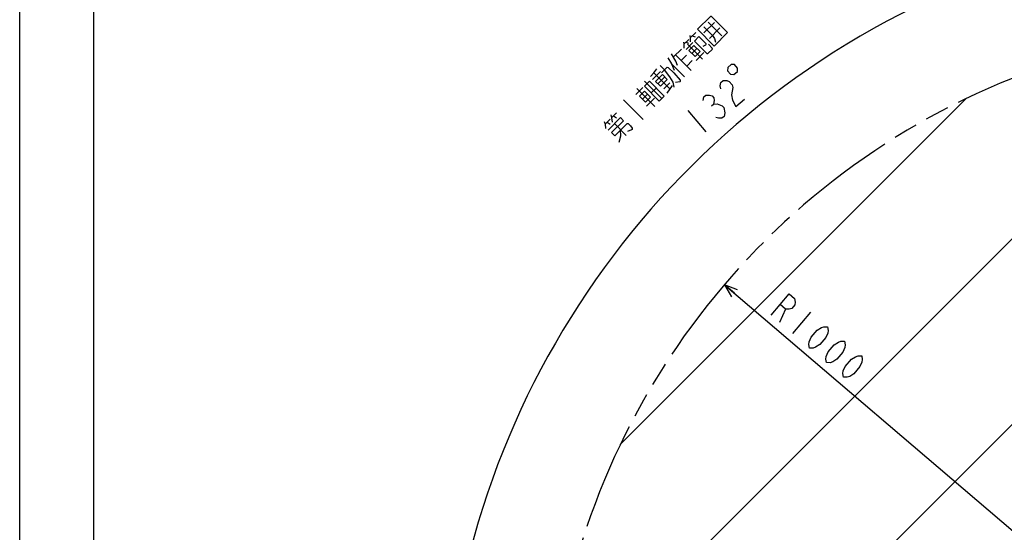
# Model space of a CAD drawing. Extents: x 0 to 594, y 0 to 420.
# Tile 29 of 104: x 0 to 134, y 210 to 280. Entities that reach past the tile are written whole.
import ezdxf

# ---------------------------------------------------------------- set-up
doc = ezdxf.new("R2010")
doc.units = 0
doc.header["$LTSCALE"] = 32.67
doc.linetypes.add('PHANTOM', pattern=[0.8, 0.45, -0.05, 0.1, -0.05, 0.1, -0.05])
doc.layers.get('0').update_dxf_attribs({"linetype": 'CONTINUOUS'})
for name, color, linetype in [('CRV', 7, 'CONTINUOUS'), ('DRA_ITEM', 7, 'CONTINUOUS'), ('DRIV_DIM', 7, 'CONTINUOUS')]:
    doc.layers.add(name, color=color, linetype=linetype)
doc.styles.get("Standard").update_dxf_attribs({"font": 'txt', "width": 0.8})
doc.dimstyles.new('DIMSTYLE_1', dxfattribs={"dimtxt": 3.8, "dimasz": 1.8, "dimexe": 2, "dimexo": 1.5, "dimgap": 1.9, "dimtad": 1, "dimdec": 3, "dimlfac": 10, "dimtxsty": 'STANDARD', "dimblk": 'OPEN', "dimblk1": 'OPEN', "dimblk2": 'OPEN', "dimcen": 0.09, "dimazin": 2, "dimtp": 0.5, "dimtm": 0.5, "dimtfac": 1, "dimtdec": -1, "dimtofl": 0, "dimtmove": 0, "dimatfit": 3, "dimtolj": 1})
doc.dimstyles.new('DIMSTYLE_2', dxfattribs={"dimtxt": 3.8, "dimasz": 1.8, "dimexe": 2, "dimexo": 1.5, "dimgap": 0.95, "dimtad": 1, "dimdec": 3, "dimlfac": 10, "dimtxsty": 'STANDARD', "dimblk": 'OPEN', "dimblk1": 'OPEN', "dimblk2": 'OPEN', "dimcen": 0.09, "dimazin": 2, "dimtp": 0.001, "dimtm": 0.001, "dimtfac": 1, "dimtdec": 3, "dimtofl": 0, "dimtmove": 0, "dimatfit": 3, "dimtolj": 1})

# ---------------------------------------------------------------- blocks, each defined once
blk = doc.blocks.new('*D0')
at = {"layer": 'DRIV_DIM', "color": 2, "linetype": 'CONTINUOUS'}
blk.add_line((239.53, 254.23), (249.38, 265.17), dxfattribs=at)
for points in [[(246.29, 264.42), (248.04, 263.69), (247.1, 265.34)], [(56.79, 180.61), (57.39, 178.8), (58.02, 180.6)]]:
    blk.add_lwpolyline(points, dxfattribs=at)
for start, end in [(48, 114), (114, 180)]:
    blk.add_arc((171.61, 178.8), 114.22, start, end, dxfattribs=at)
blk = doc.blocks.new('_OPEN')
at = {"color": 0, "linetype": 'BYBLOCK'}
for p, q in [((0, 0), (-1, 0.342)), ((-1, -0.342), (0, 0)), ((-1, 0), (0, 0))]:
    blk.add_line(p, q, dxfattribs=at)
blk = doc.blocks.new('*D5')
at = {"layer": 'DRIV_DIM', "color": 2, "linetype": 'CONTINUOUS'}
blk.add_line((95.56, 243.73), (171.61, 178.8), dxfattribs=at)
at = {"layer": 'DRIV_DIM', "color": 2, "linetype": 'CONTINUOUS', "xscale": 1.8, "yscale": 1.8, "zscale": 1.8, "rotation": 139.5111914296}
blk.add_blockref('_OPEN', (95.56, 243.73), dxfattribs=at)

msp = doc.modelspace()

# ---------------------------------------------------------------- linework, layer by layer
at = {"color": 7, "linetype": 'CONTINUOUS'}
for p, q in [((10, 410), (10, 10)), ((0, 8.24228), (0, 409.35318))]:
    msp.add_line(p, q, dxfattribs=at)
at = {"layer": 'CRV', "color": 2, "linetype": 'CONTINUOUS'}
for p, q in [((71.9806, 187.37773), (163.03739, 278.43452)), ((98.00607, 188.20191), (187.35936, 277.55521)), ((81.44377, 222.04219), (128.37293, 268.97135))]:
    msp.add_line(p, q, dxfattribs=at)
at = {"layer": 'CRV', "color": 2, "linetype": 'PHANTOM'}
msp.add_arc((171.61228, 178.80284), 100, 48, 175.448465, dxfattribs=at)
at = {"layer": 'DRA_ITEM', "color": 2, "linetype": 'CONTINUOUS'}
for p, q in [((92.79542, 277.8786), (94.2061, 279.28928)), ((93.38321, 279.3061), (95.23052, 277.45877)), ((90.93132, 277.19009), (91.67024, 277.929)), ((94.96183, 278.53358), (93.55115, 277.12291)), ((90.05804, 276.31678), (90.72979, 276.98855)), ((90.32674, 276.5855), (90.713, 276.46793)), ((90.36033, 275.61144), (91.30078, 276.55189)), ((91.20002, 277.45877), (91.58627, 277.3412)), ((88.68095, 274.60381), (89.75575, 275.67862)), ((90.57865, 276.3336), (92.5939, 274.31834)), ((91.16643, 275.07403), (91.83818, 275.7458)), ((91.72062, 274.1168), (92.79542, 275.19161)), ((88.94965, 274.87253), (91.04887, 272.7733)), ((89.70537, 274.1168), (90.44429, 274.85574)), ((90.46109, 273.3611), (91.20002, 274.10001)), ((85.80921, 271.56416), (86.88401, 272.63894)), ((86.01073, 272.43743), (88.19393, 270.25424)), ((88.41224, 273.66336), (90.17559, 271.90003)), ((84.71761, 271.31223), (87.06875, 268.9611)), ((86.54814, 270.95958), (87.48859, 271.90003)), ((87.37103, 270.27102), (88.17713, 271.07711)), ((83.57564, 269.4985), (84.51609, 270.43896)), ((83.70999, 270.30463), (86.14508, 267.8695)), ((85.64128, 269.71683), (86.31302, 270.3886)), ((87.80767, 269.70005), (88.51301, 270.74125)), ((81.86267, 268.79317), (84.54968, 266.10617)), ((84.46571, 268.87713), (85.13746, 269.5489)), ((85.0199, 267.91989), (86.09471, 268.99471)), ((79.39398, 265.4848), (80.06574, 266.15657)), ((79.66268, 265.75348), (80.06574, 265.4848)), ((80.26726, 266.35807), (80.93901, 267.02984)), ((80.53596, 266.62679), (80.93901, 266.35807)), ((80.65352, 265.56877), (82.24892, 263.97337))]:
    msp.add_line(p, q, dxfattribs=at)
for points in [[(91.92214, 278.34883), (94.18931, 276.08167), (96.00304, 277.89543), (93.81984, 280.07859), (93.6687, 280.09541), (91.92214, 278.34883)], [(92.77863, 278.70152), (93.95419, 277.52595), (94.2229, 277.12291), (94.35725, 276.5855)], [(90.02445, 276.61907), (90.05804, 276.31678), (90.04124, 275.7962)], [(90.89773, 277.49234), (90.93132, 277.19009), (90.91452, 276.66947)], [(91.5023, 276.75343), (92.10688, 277.35802), (92.94657, 276.51832), (93.03054, 276.43435), (93.04733, 276.28321), (92.98015, 276.21603), (92.62748, 276.03131)], [(91.5023, 276.75343), (93.18168, 275.07403), (93.33282, 275.05725), (93.9374, 275.66183), (93.92061, 275.81298), (93.4168, 276.31678)], [(91.08246, 275.82977), (90.74658, 275.4939), (91.58627, 274.6542), (92.19085, 275.25879), (92.25803, 275.32597), (91.41834, 276.16563), (91.08246, 275.82977)], [(87.87485, 274.46948), (88.41224, 273.66336), (88.73132, 272.80691)], [(89.18476, 273.42824), (88.96644, 274.04962), (88.41224, 275.00689)], [(85.5405, 271.96721), (86.01073, 272.43743), (86.39699, 272.99163)], [(88.76491, 270.48935), (88.61377, 271.1779), (88.16034, 271.90003), (87.455, 272.87405), (86.86722, 273.46185)], [(87.05195, 272.47101), (87.79087, 273.20995), (87.94202, 273.19313), (88.69774, 272.43743), (89.55422, 271.44659), (89.57101, 271.29544), (89.50384, 271.22826), (88.91606, 271.14429)], [(84.71761, 270.6405), (85.38937, 271.31223), (87.40462, 269.297), (86.73286, 268.62523), (84.71761, 270.6405)], [(87.15271, 272.23589), (86.21226, 271.29544), (86.88401, 270.62371), (87.82446, 271.56416), (87.15271, 272.23589)], [(84.04586, 269.297), (84.88555, 268.4573), (85.5573, 269.12907), (84.71761, 269.96873), (84.04586, 269.297)], [(79.27642, 265.87106), (79.39398, 265.4848), (79.46116, 264.88021)], [(79.78024, 264.69549), (81.45962, 266.37486), (81.87946, 265.95502), (80.26726, 264.34281), (80.68711, 263.92297), (82.36648, 265.60237), (82.51763, 265.58555), (82.8535, 265.24969), (83.03824, 264.93061), (83.05502, 264.77946), (82.98785, 264.71228), (82.41687, 264.47717)], [(80.1497, 266.74433), (80.26726, 266.35807), (80.33444, 265.75348)], [(81.30847, 263.0329), (81.51, 263.90619), (81.49321, 264.72907)]]:
    msp.add_lwpolyline(points, dxfattribs=at)
at = {"layer": 'DRIV_DIM', "color": 2, "linetype": 'CONTINUOUS'}
for p, q in [((90.60376, 267.33489), (93.06675, 264.44113)), ((93.80031, 267.97638), (94.08969, 268.22266)), ((103.84521, 240.40586), (103.04504, 238.59076)), ((107.24639, 240.00037), (104.77906, 237.11035))]:
    msp.add_line(p, q, dxfattribs=at)
for points in [[(95.98075, 272.7431), (96.39125, 272.26084), (96.83764, 272.22494), (97.31993, 272.63542), (97.35584, 273.08183), (96.94533, 273.56409), (96.49894, 273.60002), (96.01665, 273.18951), (95.98075, 272.7431)], [(95.06551, 270.30075), (95.00494, 270.66504), (95.08906, 271.15249), (95.37844, 271.39877), (95.87306, 271.40395), (96.223, 271.28594), (96.63349, 270.80364), (96.69406, 270.43935), (96.60993, 269.95191), (96.52581, 269.46446), (96.64693, 268.73588), (97.11798, 267.8893), (98.27548, 268.87449)], [(92.68995, 268.69466), (92.77407, 269.18211), (93.06345, 269.42839), (93.55807, 269.43357), (93.908, 269.31556), (94.11325, 269.07439), (94.17382, 268.71011), (94.08969, 268.22266), (94.58431, 268.22784)], [(95.48942, 267.75069), (95.61055, 267.02211), (95.52642, 266.53467), (95.23705, 266.28835), (94.74243, 266.2832), (94.3925, 266.40121)], [(94.58431, 268.22784), (95.28418, 267.99182), (95.48942, 267.75069)], [(101.88904, 239.57769), (104.35637, 242.46772), (105.07888, 241.85088), (105.16227, 241.36332), (105.10116, 240.99912), (104.68993, 240.51744), (104.33982, 240.39997), (103.84521, 240.40586), (103.1227, 241.02271)], [(107.09108, 235.13649), (107.00769, 235.62406), (107.0688, 235.98826), (107.33552, 236.5933), (108.15797, 237.55663), (108.71369, 237.91494), (109.06381, 238.0324), (109.55841, 238.02651), (109.64181, 237.53894), (109.5807, 237.17474), (109.31397, 236.5697), (108.49153, 235.60635), (107.93581, 235.24806), (107.58569, 235.13058), (107.09108, 235.13649)], [(109.4031, 233.16261), (109.31971, 233.65018), (109.38082, 234.01438), (109.64754, 234.61942), (110.46999, 235.58277), (111.02571, 235.94108), (111.37582, 236.05854), (111.87043, 236.05263), (111.95383, 235.56508), (111.89272, 235.20086), (111.62599, 234.59584), (110.80355, 233.63249), (110.24783, 233.27418), (109.89771, 233.15672), (109.4031, 233.16261)], [(111.71512, 231.18875), (111.63173, 231.6763), (111.69284, 232.04052), (111.95956, 232.64556), (112.78201, 233.60889), (113.33773, 233.9672), (113.68784, 234.08466), (114.18246, 234.07877), (114.26585, 233.5912), (114.20474, 233.227), (113.93801, 232.62196), (113.11557, 231.65861), (112.55985, 231.30031), (112.20973, 231.18284), (111.71512, 231.18875)]]:
    msp.add_lwpolyline(points, dxfattribs=at)

# ---------------------------------------------------------------- dimensions: what is measured, and where the dimension line sits
dim = msp.add_angular_dim_2l(base=(125.15322, 283.1516), line1=((237.76103, 252.26848), (238.52534, 253.11733)), line2=((60.03058, 178.80284), (58.88834, 178.80284)), dimstyle='DIMSTYLE_1', override={"dimtad": 2}, dxfattribs=at)
dim.commit()
dim.dimension.update_dxf_attribs({"geometry": '*D0', "text_midpoint": (93.31184, 261.96624), "dimtype": 162})
dim = msp.add_radius_dim(center=(171.61228, 178.80284), mpoint=(95.559, 243.73279), text='R<>', dimstyle='DIMSTYLE_2', override={"dimpost": '<>'}, dxfattribs=at)
dim.commit()
dim.dimension.update_dxf_attribs({"geometry": '*D5', "text_midpoint": (100.69419, 239.34866), "dimtype": 164})

doc.saveas('drawing.dxf')
